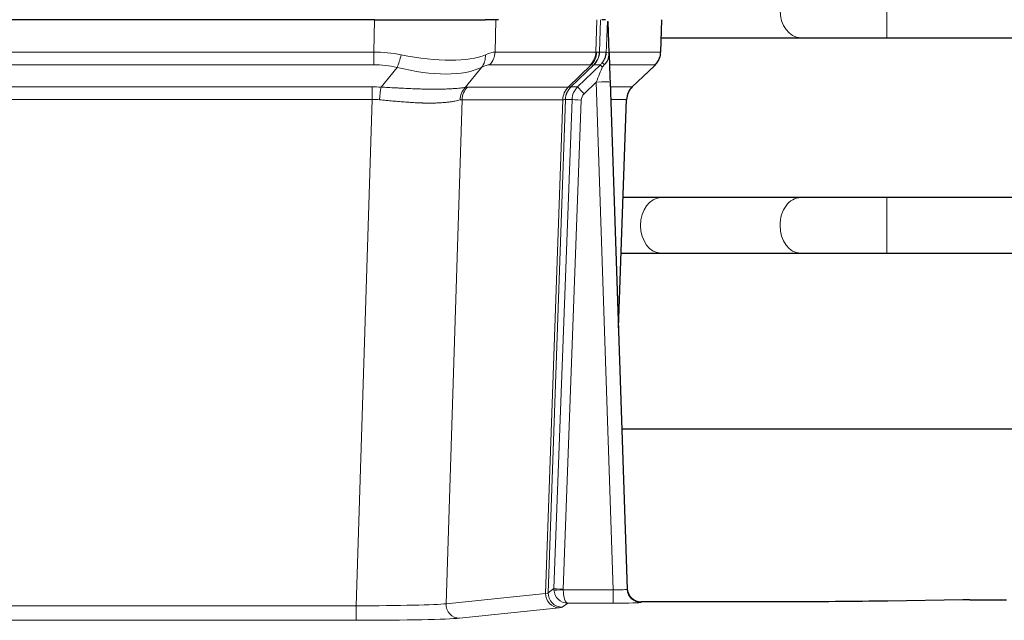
# Model space of a CAD drawing. Header units: inches. Extents: x 0 to 29700, y -16 to 21000.
# Tile 91 of 213: x 4814 to 5027, y 16939 to 17068. Entities that reach past the tile are written whole.
import ezdxf

# ---------------------------------------------------------------- set-up
doc = ezdxf.new("R2010")
doc.units = ezdxf.units.IN
doc.layers.add('1', color=7, linetype='Continuous', true_color=0xffffff)

msp = doc.modelspace()

# ---------------------------------------------------------------- linework, layer by layer
at = {"layer": '1', "color": 110, "linetype": 'Continuous', "lineweight": 13}
for p, q in [((5001.261, 17064.4), (5001.261, 17076.4)), ((4890.547, 17061.301), (4890.738, 17068.295)), ((4916.92, 17068.295), (4916.729, 17061.301)), ((4938.477, 17061.301), (4938.72, 17068.295)), ((4939.505, 17068.295), (4939.262, 17061.301)), ((4952.46, 17061.301), (4952.708, 17068.295)), ((4982.679, 17064.4), (4982.684, 17064.4)), ((4675.706, 17061.301), (4890.547, 17061.301)), ((4890.547, 17058.563), (4890.547, 17061.301)), ((4916.729, 17061.301), (4938.477, 17061.301)), ((4939.262, 17061.301), (4940.723, 17061.301)), ((4941.332, 17061.301), (4952.46, 17061.301)), ((4890.547, 17058.563), (4675.706, 17058.563)), ((4892.118, 17053.736), (4895.571, 17058.004)), ((4913.77, 17058.004), (4910.277, 17053.687)), ((4937.294, 17058.563), (4915.547, 17058.563)), ((4932.514, 17053.755), (4937.46, 17058.551)), ((4938.006, 17058.551), (4933.114, 17053.807)), ((4934.551, 17053.813), (4939.478, 17058.563)), ((4939.478, 17058.563), (4938.044, 17058.563)), ((4951.242, 17058.563), (4941.422, 17058.563)), ((4946.334, 17053.79), (4951.147, 17058.371)), ((4938.549, 17054.82), (4935.94, 17052.305)), ((4942.243, 16945.279), (4938.549, 17054.82)), ((4676.048, 17053.813), (4890.205, 17053.813)), ((4890.205, 17051.075), (4890.205, 17053.813)), ((4910.78, 17053.755), (4932.514, 17053.755)), ((4933.139, 17053.813), (4934.551, 17053.813)), ((4941.581, 17053.813), (4946.321, 17053.813)), ((4890.205, 17051.075), (4676.048, 17051.075)), ((4886.732, 16941.789), (4890.205, 17051.075)), ((4909.598, 17051.034), (4906.14, 16942.258)), ((4931.332, 17051.034), (4909.598, 17051.034)), ((4927.625, 16944.505), (4931.338, 17051.034)), ((4931.921, 17051.078), (4928.211, 16944.618)), ((4929.44, 16945.516), (4933.331, 17051.078)), ((4935.328, 17050.937), (4931.437, 16945.375)), ((4933.331, 17051.078), (4931.921, 17051.078)), ((4945.103, 17051.078), (4941.673, 17051.078)), ((4943.33, 17001.965), (4945.103, 17051.078)), ((5001.261, 17017.9), (5001.261, 17029.9)), ((4982.679, 17017.9), (4982.702, 17017.9)), ((4906.14, 16942.258), (4927.625, 16944.505)), ((4928.211, 16944.618), (4929.44, 16945.516)), ((4931.438, 16945.279), (4942.243, 16945.279)), ((4942.243, 16945.279), (4942.243, 16942.385)), ((4932.401, 16942.385), (4931.207, 16941.513)), ((4942.243, 16942.385), (4932.401, 16942.385)), ((4948.224, 16942.674), (4948.234, 16942.542)), ((4679.522, 16941.789), (4886.732, 16941.789)), ((4886.732, 16941.789), (4886.732, 16938.685)), ((4930.534, 16941.388), (4909.049, 16939.141)), ((4886.732, 16938.685), (4679.522, 16938.685))]:
    msp.add_line(p, q, dxfattribs=at)
at = {"layer": '1', "color": 2, "linetype": 'Continuous', "lineweight": 25}
for p, q in [((4890.738, 17068.295), (4675.515, 17068.295)), ((4890.738, 17068.295), (4914.597, 17068.295)), ((4917.492, 17068.295), (4914.597, 17068.295)), ((4940.531, 17068.295), (4939.746, 17068.295)), ((4941.338, 17061.134), (4941.111, 17067.864)), ((4952.476, 17061.285), (4952.724, 17068.295)), ((4952.586, 17064.4), (4982.679, 17064.4)), ((5001.261, 17064.4), (5103.666, 17064.4)), ((4941.34, 17061.084), (4941.338, 17061.134)), ((4946.326, 17053.771), (4951.063, 17058.28)), ((4941.547, 17054.817), (4945.236, 16945.44)), ((4943.336, 17001.792), (4945.115, 17051.066)), ((4982.679, 17029.9), (4952.575, 17029.9)), ((5106.827, 17029.9), (5001.261, 17029.9)), ((4952.575, 17017.9), (4982.679, 17017.9)), ((5001.261, 17017.9), (5106.827, 17017.9)), ((5112.209, 16979.908), (4944.117, 16979.908)), ((4945.236, 16945.44), (4945.243, 16945.306)), ((4978.127, 16942.674), (4948.224, 16942.674)), ((5017.671, 16943.083), (5001.506, 16942.838)), ((5019.169, 16943.093), (5027.127, 16943.093))]:
    msp.add_line(p, q, dxfattribs=at)
at = {"layer": '1', "color": 110, "linetype": 'Continuous', "lineweight": 13}
for centre, major_axis, ratio, start_param, end_param in [((4982.679, 17070.4), (0, -6), 0.7432941, 4.712389, 6.2831853), ((4889.898, 17038.44), (26.983, 1.545), 0.8452785, 1.2775604, 1.4983912), ((4889.898, 17038.44), (27.492, 22.639), 0.1155218, 0.1441436, 0.3649744), ((4912.851, 17061.44), (0, -4), 0.9702957, 0.7679449, 1.5358897), ((4934.598, 17061.44), (0, -4), 0.9702957, 0.7679449, 1.5358897), ((4934.764, 17061.429), (-0.603, -3.954), 0.9772749, 0.9153799, 1.6837369), ((4935.229, 17061.429), (1.703, -3.619), 0.9971774, 0.3287851, 1.0971421), ((4935.267, 17061.44), (0, -4), 0.9993908, 0.7679449, 1.5358897), ((4911.467, 17038.44), (27.661, 22.629), 0.1172117, 0.1096855, 0.1416656), ((4912.618, 17071.53), (-26.658, 10.191), 0.0473724, 2.9456198, 3.0909709), ((4911.467, 17038.44), (27.808, 22.856), 0.0163197, 0.0204946, 0.0524748), ((4942.721, 17061.231), (-1.999, 0.077), 0.1036431, 0.0350743, 0.8106069), ((4948.465, 17061.44), (0, 4), 0.9993908, 3.9095375, 4.6774824), ((4895.571, 17060.882), (-0.881, -3.902), 0.2224052, 0.7930597, 1.5799958), ((4890.801, 17071.53), (-26.677, 8.186), 0.3267204, 1.882912, 2.7667489), ((4911.074, 17060.882), (1.736, -3.604), 0.8689501, 0.3464596, 1.1333957), ((4936.702, 17061.44), (3.533, 1.889), 0.9978056, 4.9883737, 5.134874), ((4941.453, 17057.779), (1.583, -1.222), 0.0276319, 3.169255, 3.9405385), ((4889.898, 17035.563), (16.721, 16.271), 0.9721633, 0.5640914, 0.7849223), ((4890.801, 17071.53), (-25.873, 10.634), 0.4068526, 1.919368, 2.8032049), ((4892.594, 17035.563), (23.46, 22.829), 0.1194803, 0.122173, 0.3430038), ((4914.163, 17035.563), (23.636, 22.829), 0.1185164, 0.0901184, 0.1220986), ((4912.618, 17071.53), (-25.449, 12.923), 0.0600246, 2.9512599, 3.096611), ((4914.244, 17035.563), (23.81, 22.997), 0.0168485, 0.0174428, 0.0494228), ((4938.549, 17054.89), (1.856, 4.567), 0.0053314, 4.6992705, 5.4949999), ((4940.867, 17057.124), (1.388, -1.44), 0.0242285, 3.1658454, 3.9417885), ((4927.427, 17035.563), (23.826, 22.997), 0.016839, 6.1714068, 6.3006297), ((4938.549, 17054.716), (2.998, 0.101), 0.0348797, 6.2820091, 7.8528054), ((4889.416, 17029.813), (17.528, 16.98), 0.9676454, 0.7049967, 0.7848443), ((4892.118, 17050.859), (0.32, 3.987), 0.0824896, 0.7712526, 1.5399639), ((4912.973, 17050.809), (-0.926, 3.891), 0.9457602, 0.5436933, 1.3082514), ((4913.476, 17050.877), (0, 4), 0.9702957, 0.7679449, 1.5315264), ((4886.714, 17029.645), (24.592, 23.931), 0.1189226, 0.1216051, 0.196623), ((4935.21, 17050.877), (0, 4), 0.9702957, 0.7679449, 1.5315264), ((4935.216, 17050.877), (-0.019, 4), 0.9702844, 0.7633847, 1.5270253), ((4935.891, 17050.93), (-1.442, 3.731), 0.998056, 0.3995344, 1.1665625), ((4935.916, 17050.936), (0, 4), 0.9993908, 0.7679449, 1.5351916), ((4908.302, 17029.796), (24.848, 24.014), 0.0168508, 0.0174344, 0.0398875), ((4937.328, 17050.936), (2.83, 2.828), 0.9993905, 1.5533429, 2.3205896), ((4935.94, 17052.375), (1.388, -1.44), 0.0242285, 3.1658454, 4.7375178), ((4949.098, 17050.936), (0, -4), 0.9993908, 3.9095375, 4.6767843), ((4921.453, 17029.796), (24.879, 24.014), 0.016827, 6.2565923, 6.3006169), ((4889.416, 17026.935), (2.819, 24.028), 0.8253154, 0.0219437, 0.1017912), ((4889.411, 17026.768), (20.559, 24.143), 0.118818, 0.0965283, 0.1715462), ((4911.079, 17026.919), (20.849, 24.157), 0.0182438, 0.0122069, 0.0346602), ((4935.328, 17051.007), (1.999, -0.074), 0.0348758, 3.1764983, 4.7136745), ((4937.328, 17050.866), (1.703, 1.052), 0.998638, 1.7848012, 2.5520479), ((4924.23, 17026.919), (20.882, 24.158), 0.0154016, 6.2548756, 6.2989002), ((4952.575, 17023.9), (0, -6), 0.7432941, 3.1415927, 4.712389), ((4982.679, 17023.9), (0, -6), 0.7432941, 3.1412, 4.712389), ((4952.575, 17023.9), (0, -6), 0.7432941, 4.712389, 6.2831853), ((4982.679, 17023.9), (0, -6), 0.7432941, 4.712389, 6.2831853), ((4930.534, 16944.387), (0.312, -2.984), 0.969741, 4.5720353, 6.175756), ((4908.208, 16944.533), (20.016, 0.105), 0.0266879, 6.037898, 6.2472222), ((4931.207, 16944.512), (1.769, -2.423), 0.9990158, 4.0464368, 5.6519121), ((4932.437, 16945.41), (0.383, 2.976), 0.9995816, 1.6633903, 1.7591558), ((4931.437, 16945.445), (1.999, -0.074), 0.0348758, 3.1764983, 4.7136745), ((4931.438, 16945.349), (-1.997, -0.118), 0.0348391, 0.0373692, 1.5687431), ((4932.401, 16945.384), (-0.98, 2.84), 0.9849493, 1.294853, 2.8045628), ((4932.437, 16945.34), (0.605, 0.799), 0.9977274, 2.1837727, 2.2795383), ((4932.401, 16945.384), (-0.028, 3), 0.3214645, 1.6026847, 3.1123946), ((4942.231, 16945.541), (-3.005, 0.103), 0.0869619, 1.577888, 3.1486843), ((4948.234, 16945.541), (-2.991, -0.235), 0.9996552, 0.0000105, 1.4923863), ((4886.725, 16942.286), (20.013, 0.095), 0.0248544, 4.7125895, 6.0379715), ((4909.049, 16942.14), (0.312, -2.984), 0.969741, 4.5720353, 6.175756), ((4942.231, 16942.542), (-6.003, 0), 0.0262109, 1.5728579, 3.1436542), ((4908.208, 16941.534), (23.014, 0), 0.0261612, 6.0380559, 6.2473801), ((4886.725, 16939.287), (-23.012, 0), 0.0261647, 1.5710736, 2.8964556)]:
    msp.add_ellipse(centre, major_axis=major_axis, ratio=ratio, start_param=start_param, end_param=end_param, dxfattribs=at)
at = {"layer": '1', "color": 2, "linetype": 'Continuous', "lineweight": 25}
for centre, major_axis, ratio, start_param, end_param in [((4941.547, 17054.991), (-0.227, 6.726), 0.0008736, 0.4374328, 1.5967123), ((4948.37, 17061.249), (3.174, -2.434), 0.9869112, 6.1322815, 6.2830018), ((4949.111, 17050.913), (-3.886, 0.947), 0.998973, 5.7186048, 6.4862172), ((4948.223, 16945.678), (-0.15, 3), 0.998739, 1.5545356, 3.0917055), ((5019.172, 16943.015), (-3, 0), 0.0262223, 4.7133912, 5.2365954)]:
    msp.add_ellipse(centre, major_axis=major_axis, ratio=ratio, start_param=start_param, end_param=end_param, dxfattribs=at)
at = {"layer": '1', "color": 110, "linetype": 'Continuous', "lineweight": 13}
for points, knots in [([(4940.723, 17061.301), (4940.745, 17061.853), (4940.766, 17062.405), (4940.809, 17063.507), (4940.831, 17064.058), (4940.863, 17064.882), (4940.874, 17065.157), (4940.896, 17065.706), (4940.908, 17065.98), (4940.93, 17066.527), (4940.941, 17066.8), (4940.958, 17067.209), (4940.964, 17067.345), (4940.975, 17067.616), (4940.981, 17067.751), (4940.987, 17067.886)], [0, 0, 0, 0, 0.25, 0.25, 0.5, 0.5, 0.625, 0.625, 0.75, 0.75, 0.875, 0.875, 0.9375, 0.9375, 1, 1, 1, 1]), ([(4892.118, 17053.736), (4892.636, 17053.713), (4893.151, 17053.689), (4894.177, 17053.637), (4894.687, 17053.611), (4895.321, 17053.578), (4895.448, 17053.572), (4895.701, 17053.558), (4895.827, 17053.552), (4896.204, 17053.533), (4896.453, 17053.52), (4897.195, 17053.483), (4897.682, 17053.459), (4898.641, 17053.416), (4899.113, 17053.396), (4900.041, 17053.361), (4900.498, 17053.346), (4901.172, 17053.327), (4901.394, 17053.321), (4901.725, 17053.314), (4901.835, 17053.311), (4901.999, 17053.308), (4902.053, 17053.307), (4902.162, 17053.305), (4902.648, 17053.297), (4903.117, 17053.293), (4903.922, 17053.291), (4904.7, 17053.295), (4905.423, 17053.312), (4906.119, 17053.333), (4906.453, 17053.346), (4906.853, 17053.366), (4906.932, 17053.371), (4907.089, 17053.379), (4907.166, 17053.383), (4907.395, 17053.397), (4907.543, 17053.407), (4907.973, 17053.437), (4908.241, 17053.458), (4908.743, 17053.503), (4908.976, 17053.527), (4909.407, 17053.574), (4909.606, 17053.598), (4909.968, 17053.644), (4910.131, 17053.667), (4910.277, 17053.687)], [0, 0, 0, 0, 0.0625, 0.0625, 0.125, 0.125, 0.140625, 0.140625, 0.15625, 0.15625, 0.1875, 0.1875, 0.25, 0.25, 0.3125, 0.3125, 0.375, 0.375, 0.40625, 0.40625, 0.421875, 0.421875, 0.4296875, 0.4296875, 0.4375, 0.5, 0.5, 0.5625, 0.625, 0.625, 0.6875, 0.6875, 0.703125, 0.703125, 0.71875, 0.71875, 0.75, 0.75, 0.8125, 0.8125, 0.875, 0.875, 0.9375, 0.9375, 1, 1, 1, 1]), ([(4909.179, 17050.974), (4909.023, 17050.932), (4908.851, 17050.889), (4908.476, 17050.803), (4908.272, 17050.761), (4907.834, 17050.679), (4907.6, 17050.639), (4907.1, 17050.564), (4906.834, 17050.529), (4906.412, 17050.481), (4906.267, 17050.466), (4906.044, 17050.444), (4905.969, 17050.437), (4905.816, 17050.424), (4905.739, 17050.417), (4905.351, 17050.386), (4905.028, 17050.364), (4904.358, 17050.33), (4903.664, 17050.305), (4902.923, 17050.296), (4902.158, 17050.297), (4901.763, 17050.302), (4901.305, 17050.313), (4901.254, 17050.314), (4901.151, 17050.317), (4901.1, 17050.318), (4900.945, 17050.323), (4900.634, 17050.332), (4900.319, 17050.345), (4899.684, 17050.372), (4899.254, 17050.394), (4898.379, 17050.446), (4897.935, 17050.476), (4897.034, 17050.542), (4896.576, 17050.579), (4895.879, 17050.637), (4895.645, 17050.657), (4895.291, 17050.688), (4895.172, 17050.698), (4894.935, 17050.72), (4894.815, 17050.73), (4894.219, 17050.784), (4893.739, 17050.829), (4892.774, 17050.919), (4892.288, 17050.964), (4891.799, 17051.008)], [0, 0, 0, 0, 0.0625, 0.0625, 0.125, 0.125, 0.1875, 0.1875, 0.25, 0.25, 0.28125, 0.28125, 0.296875, 0.296875, 0.3125, 0.3125, 0.375, 0.375, 0.4375, 0.5, 0.5, 0.5625, 0.5625, 0.5703125, 0.5703125, 0.578125, 0.578125, 0.59375, 0.625, 0.625, 0.6875, 0.6875, 0.75, 0.75, 0.8125, 0.8125, 0.84375, 0.84375, 0.859375, 0.859375, 0.875, 0.875, 0.9375, 0.9375, 1, 1, 1, 1]), ([(4931.9, 17051.074), (4931.864, 17051.06), (4931.799, 17051.049), (4931.611, 17051.036), (4931.489, 17051.033), (4931.338, 17051.034)], [0, 0, 0, 0, 0.5, 0.5, 1, 1, 1, 1])]:
    msp.add_open_spline(points, degree=3, knots=knots, dxfattribs=at)
at = {"layer": '1', "color": 2, "linetype": 'Continuous', "lineweight": 25}
msp.add_open_spline([(4940.987, 17067.886), (4940.991, 17067.883), (4941.016, 17067.875), (4941.073, 17067.868), (4941.111, 17067.864)], degree=3, dxfattribs=at)
for points, knots in [([(4982.661, 17064.4), (4983.847, 17064.4), (4986.425, 17064.4), (4990.981, 17064.4), (4996.025, 17064.4), (4999.486, 17064.4), (5001.261, 17064.4)], [0, 0, 0, 0, 0.2501754, 0.4999946, 0.7498193, 1, 1, 1, 1]), ([(4939.87, 17058.999), (4939.887, 17059.021), (4939.903, 17059.043), (4939.936, 17059.087), (4939.952, 17059.109), (4939.999, 17059.174), (4940.029, 17059.218), (4940.116, 17059.351), (4940.17, 17059.441), (4940.271, 17059.622), (4940.317, 17059.714), (4940.381, 17059.854), (4940.402, 17059.901), (4940.441, 17059.996), (4940.46, 17060.043), (4940.513, 17060.186), (4940.545, 17060.282), (4940.601, 17060.477), (4940.626, 17060.575), (4940.667, 17060.775), (4940.684, 17060.877), (4940.703, 17061.034), (4940.709, 17061.086), (4940.718, 17061.193), (4940.721, 17061.247), (4940.723, 17061.301)], [0, 0, 0, 0, 0.03125, 0.03125, 0.0625, 0.0625, 0.125, 0.125, 0.25, 0.25, 0.375, 0.375, 0.4375, 0.4375, 0.5, 0.5, 0.625, 0.625, 0.75, 0.75, 0.875, 0.875, 0.9375, 0.9375, 1, 1, 1, 1]), ([(4940.325, 17058.6), (4940.344, 17058.624), (4940.364, 17058.646), (4940.404, 17058.69), (4940.424, 17058.711), (4940.465, 17058.753), (4940.485, 17058.774), (4940.524, 17058.815), (4940.544, 17058.836), (4940.601, 17058.899), (4940.639, 17058.941), (4940.711, 17059.028), (4940.746, 17059.072), (4940.813, 17059.162), (4940.845, 17059.209), (4940.891, 17059.28), (4940.906, 17059.304), (4940.935, 17059.352), (4940.95, 17059.377), (4941.019, 17059.501), (4941.069, 17059.603), (4941.155, 17059.814), (4941.192, 17059.922), (4941.23, 17060.062), (4941.238, 17060.09), (4941.252, 17060.147), (4941.258, 17060.176), (4941.277, 17060.261), (4941.288, 17060.319), (4941.316, 17060.492), (4941.341, 17060.726), (4941.344, 17060.964), (4941.34, 17061.084)], [0, 0, 0, 0, 0.03125, 0.03125, 0.0625, 0.0625, 0.09375, 0.09375, 0.125, 0.125, 0.1875, 0.1875, 0.25, 0.25, 0.3125, 0.3125, 0.34375, 0.34375, 0.375, 0.375, 0.5, 0.5, 0.625, 0.625, 0.65625, 0.65625, 0.6875, 0.6875, 0.75, 0.75, 0.875, 1, 1, 1, 1]), ([(4951.544, 17058.815), (4951.601, 17058.882), (4951.729, 17059.065), (4951.979, 17059.447), (4952.284, 17060.13), (4952.489, 17060.781), (4952.458, 17061.193), (4952.453, 17061.248)], [0, 0, 0, 0, 0.2255282, 0.4356233, 0.6511466, 0.9537437, 1, 1, 1, 1]), ([(4939.875, 17058.103), (4939.915, 17058.143), (4939.954, 17058.183), (4940.031, 17058.263), (4940.069, 17058.304), (4940.182, 17058.428), (4940.255, 17058.513), (4940.325, 17058.6)], [0, 0, 0, 0, 0.25, 0.25, 0.5, 0.5, 1, 1, 1, 1]), ([(4952.575, 17029.9), (4951.39, 17029.9), (4948.862, 17029.9), (4945.891, 17029.9), (4944.359, 17029.9)], [0, 0, 0, 0, 0.5098608, 1, 1, 1, 1]), ([(5001.261, 17029.9), (4999.487, 17029.9), (4996.03, 17029.9), (4990.991, 17029.9), (4986.44, 17029.9), (4983.864, 17029.9), (4982.679, 17029.9)], [0, 0, 0, 0, 0.2502062, 0.5000054, 0.749799, 1, 1, 1, 1]), ([(4943.929, 17017.9), (4944.013, 17017.9), (4945.699, 17017.9), (4948.814, 17017.9), (4951.39, 17017.9), (4952.575, 17017.9)], [0, 0, 0, 0, 0.0255978, 0.5124022, 1, 1, 1, 1]), ([(4982.679, 17017.9), (4983.864, 17017.9), (4986.44, 17017.9), (4990.991, 17017.9), (4996.03, 17017.9), (4999.487, 17017.9), (5001.261, 17017.9)], [0, 0, 0, 0, 0.250201, 0.4999946, 0.7497938, 1, 1, 1, 1]), ([(5001.506, 16942.838), (4997.973, 16942.785), (4994.171, 16942.744), (4986.288, 16942.688), (4982.208, 16942.674), (4978.127, 16942.674)], [0, 0, 0, 0, 0.5, 0.5, 1, 1, 1, 1])]:
    msp.add_open_spline(points, degree=3, knots=knots, dxfattribs=at)
at = {"layer": '1', "color": 110, "linetype": 'Continuous', "lineweight": 13}
for points, weights in [([(4932.514, 17053.755), (4932.517, 17053.755), (4932.52, 17053.755)], [0.499999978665, 0.500000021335, 0.499999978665]), ([(4931.338, 17051.034), (4931.335, 17051.034), (4931.332, 17051.034)], [0.500000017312, 0.499999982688, 0.500000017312])]:
    msp.add_rational_spline(points, weights, degree=2, dxfattribs=at)
msp.add_open_spline([(4932.52, 17053.755), (4932.683, 17053.761), (4932.945, 17053.775), (4933.079, 17053.795), (4933.114, 17053.807)], degree=3, dxfattribs=at)

doc.saveas('drawing.dxf')
